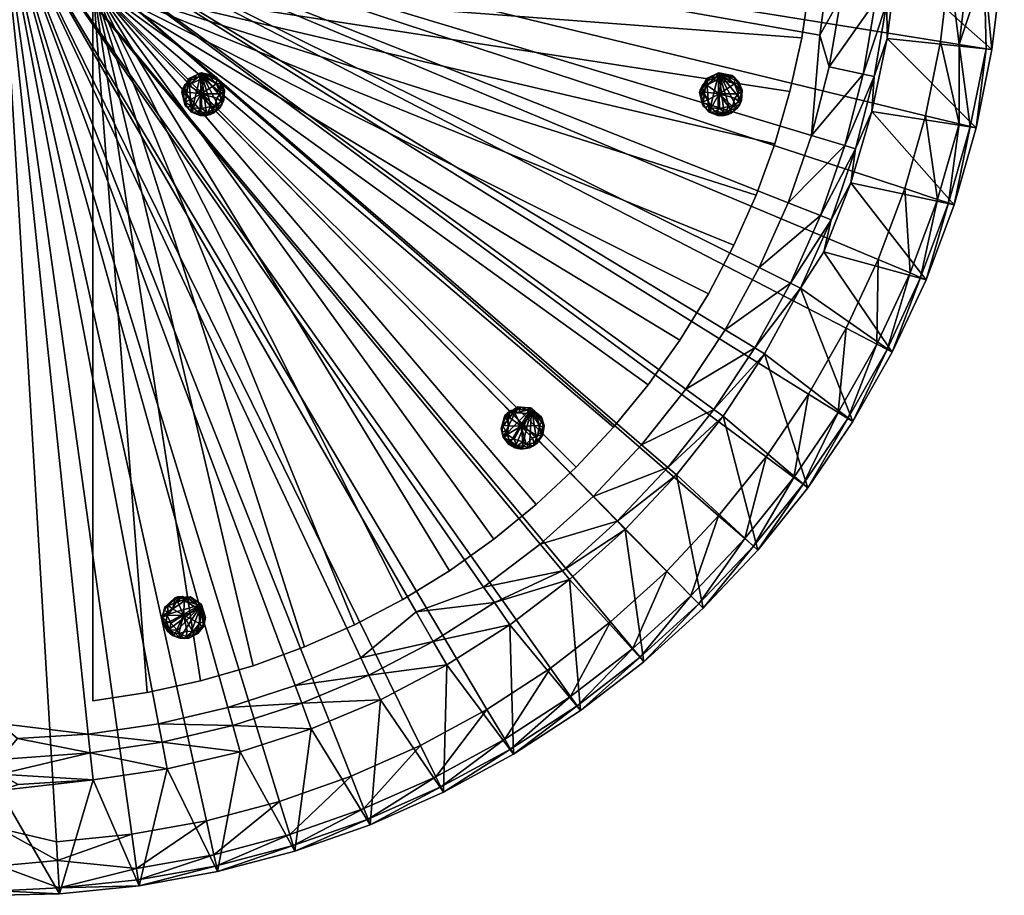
# Model space of a CAD drawing. Header units: millimetres. Extents: x -587 to 597, y -588 to 596.
# Tile 2 of 17: x 17 to 597, y -588 to -73. Entities that reach past the tile are written whole.
import ezdxf

# ---------------------------------------------------------------- set-up
doc = ezdxf.new("R2010")
doc.units = ezdxf.units.MM
doc.layers.get('0').update_dxf_attribs({"true_color": 0x5890e1})

msp = doc.modelspace()

# ---------------------------------------------------------------- meshes
at = {"color": 41, "true_color": 0xfcecad}
mesh = msp.add_polyface(dxfattribs=at)
corners = [(4.88, 3.61, 437.24), (4.88, -526.47, 40.3), (4.88, -588.19, 390.3), (211.92, -518.11, 436.24), (252.72, -500.02, 436.24), (38.34, -556.7, 436.24), (82.75, -552.27, 436.24), (126.67, -544.32, 436.24), (169.82, -532.91, 436.24), (223.23, -546.61, 403.2), (178.83, -562.21, 403.2), (188.48, -490.08, 29.89), (146.53, -503.72, 29.89), (4.88, -487.08, 7.24), (4.88, 3.61, 7.24), (103.58, -513.79, 29.89), (59.94, -520.23, 29.89), (58.26, -504.28, 12.6), (4.88, -516.81, 20.48), (4.88, -548.79, 437.24), (142.21, -488.27, 12.6), (100.57, -498.03, 12.6), (182.89, -475.05, 12.6), (15.91, -523, 29.89), (133.32, -574.25, 403.2), (229.15, -472.99, 29.89), (4.88, -508.28, 13.32), (15.34, -495.87, 8.24), (57.1, -493.24, 8.24), (98.49, -487.13, 8.24), (139.23, -477.58, 8.24), (179.02, -464.65, 8.24), (222.32, -458.48, 12.6), (217.59, -448.43, 8.24)]
mesh.append_faces([[corners[k] for k in face] for face in [(0, 1, 2), (0, 3, 4), (0, 5, 6), (7, 8, 0), (9, 10, 11), (11, 10, 12), (13, 1, 14), (15, 16, 17), (17, 16, 18), (0, 2, 19), (19, 5, 0), (11, 12, 20), (20, 12, 21), (0, 8, 3), (22, 11, 20), (0, 6, 7), (21, 15, 17), (16, 23, 18), (12, 24, 15), (12, 15, 21), (25, 11, 22), (17, 26, 27), (18, 1, 13), (28, 17, 27), (21, 17, 28), (29, 21, 28), (20, 21, 29), (22, 20, 30), (30, 20, 29), (31, 22, 30), (32, 22, 31), (33, 32, 31), (17, 18, 26), (13, 26, 18), (23, 1, 18), (16, 1, 23), (27, 13, 28), (26, 13, 27)]], dxfattribs={"color": 41})
mesh = msp.add_polyface(dxfattribs=at)
corners = [(534.96, 3.61, 40.3), (4.88, 3.61, 437.24), (596.67, 3.61, 390.3), (4.88, 3.61, 7.24), (469.38, -180.3, 8.24), (452.37, -218.53, 8.24), (522.38, -213.77, 436.24), (538.02, -171.97, 436.24), (4.88, -526.47, 40.3), (139.23, -477.58, 8.24), (98.49, -487.13, 8.24), (364.73, -427.17, 436.24), (397.81, -397.22, 436.24), (354.42, -353.34, 8.24), (323.33, -381.33, 8.24), (250.22, -421.34, 7.24), (217.59, -448.43, 8.24), (495.57, 3.61, 7.24), (493.7, -39.16, 7.24), (481.42, -293, 436.24), (503.47, -254.2, 436.24), (564.41, -40.99, 436.24), (557.28, 3.61, 437.24), (409.05, -290.04, 8.24), (383.07, -322.83, 8.24), (550.28, -129.05, 436.24), (559.1, -85.3, 436.24), (179.02, -464.65, 8.24), (428.42, -364.73, 436.24), (456.34, -329.92, 436.24), (291.95, -478.73, 436.24), (329.36, -454.4, 436.24), (57.1, -493.24, 8.24), (4.88, -487.08, 7.24), (290, -406.63, 8.24), (488.11, -81.6, 7.24), (483.14, -140.79, 8.24), (432.21, -255.19, 8.24), (252.72, -500.02, 436.24), (398.52, -336.18, 20.03), (425.58, -302.05, 20.03)]
mesh.append_faces([[corners[k] for k in face] for face in [(0, 1, 2), (0, 3, 1), (3, 4, 5), (6, 7, 1), (3, 8, 1), (9, 10, 3), (11, 12, 1), (13, 14, 3), (15, 16, 3), (17, 18, 3), (1, 19, 20), (1, 21, 22), (3, 23, 24), (1, 25, 26), (3, 27, 9), (1, 28, 29), (1, 30, 31), (3, 32, 33), (3, 14, 34), (3, 24, 13), (3, 34, 15), (3, 16, 27), (3, 35, 36), (37, 23, 3), (1, 7, 25), (1, 20, 6), (29, 19, 1), (1, 12, 28), (1, 31, 11), (38, 30, 1), (3, 10, 32), (26, 21, 1), (0, 17, 3), (2, 1, 22), (3, 5, 37), (36, 4, 3), (3, 18, 35), (39, 24, 40)]], dxfattribs={"color": 41})
mesh = msp.add_polyface(dxfattribs=at)
corners = [(530.7, -268.28, 403.2), (476.67, -230.59, 29.89), (490.31, -209.32, 40.3), (481, -348.13, 403.2), (431.01, -306, 29.89), (455.42, -269.25, 29.89), (452.37, -218.53, 8.24), (469.38, -180.3, 8.24), (488.37, -187.82, 20.03), (425.58, -302.05, 20.03), (470.66, -227.61, 20.03), (502.69, -146.69, 20.03), (483.14, -140.79, 8.24), (513.53, -104.51, 20.03), (507.44, -309.19, 403.2), (504.46, -307.34, 414.6), (498.75, -303.79, 424.45), (478.17, -346.05, 414.6), (493.55, -100.26, 8.24), (409.05, -290.04, 8.24), (432.21, -255.19, 8.24), (449.68, -265.77, 20.03), (472.77, -342.05, 424.45), (398.52, -336.18, 20.03), (403.61, -340.57, 29.89), (495.57, 3.61, 7.24), (515.12, -17.78, 12.6), (493.7, -39.16, 7.24), (509.12, -148.63, 29.89), (494.62, -190.29, 29.89), (383.07, -322.83, 8.24), (481.42, -293, 436.24), (456.34, -329.92, 436.24), (503.47, -254.2, 436.24), (500.53, -59.01, 8.24), (488.11, -81.6, 7.24), (506.24, -168.51, 40.3)]
mesh.append_faces([[corners[k] for k in face] for face in [(0, 1, 2), (3, 4, 5), (6, 7, 8), (4, 9, 5), (10, 6, 8), (11, 12, 13), (3, 5, 14), (15, 16, 17), (12, 18, 13), (19, 20, 21), (16, 22, 17), (23, 9, 4), (8, 7, 11), (14, 5, 1), (21, 20, 10), (20, 6, 10), (7, 12, 11), (24, 23, 4), (25, 26, 27), (8, 11, 28), (29, 8, 28), (10, 8, 29), (1, 10, 29), (21, 10, 1), (5, 21, 1), (9, 21, 5), (9, 19, 21), (30, 19, 9), (31, 32, 22), (16, 31, 22), (33, 31, 16), (15, 17, 3), (14, 15, 3), (27, 34, 35), (35, 18, 12), (35, 34, 18), (2, 29, 36), (2, 1, 29)]], dxfattribs={"color": 41})
mesh = msp.add_polyface(dxfattribs=at)
corners = [(589.36, -90.16, 403.2), (527.73, -83.64, 40.3), (533.15, -40.17, 40.3), (594.96, -43.42, 403.2), (520.79, -61.57, 20.03), (500.53, -59.01, 8.24), (515.12, -17.78, 12.6), (570.05, -87.06, 431.88), (585.89, -89.6, 414.6), (584.76, -42.61, 424.45), (596.67, 3.61, 390.3), (534.96, 3.61, 40.3), (579.26, 3.61, 430.66), (575.47, -41.87, 431.88), (513.53, -104.51, 20.03), (493.55, -100.26, 8.24), (531.14, -18.45, 29.89), (580.06, -136.3, 403.2), (576.65, -135.47, 414.6), (594.01, 3.61, 413.08), (527.45, -62.41, 29.89), (525.29, 3.61, 20.48), (495.57, 3.61, 7.24), (520.1, -105.91, 29.89), (559.1, -85.3, 436.24), (570.12, -133.88, 424.45), (564.41, -40.99, 436.24), (557.28, 3.61, 437.24), (493.7, -39.16, 7.24), (518.74, -126.52, 40.3)]
mesh.append_faces([[corners[k] for k in face] for face in [(0, 1, 2), (0, 2, 3), (4, 5, 6), (7, 8, 9), (10, 3, 11), (9, 12, 13), (14, 15, 4), (7, 9, 13), (4, 6, 16), (17, 1, 0), (18, 8, 7), (9, 19, 12), (2, 20, 16), (21, 22, 11), (15, 5, 4), (21, 6, 22), (3, 19, 9), (0, 3, 9), (20, 4, 16), (14, 4, 20), (23, 14, 20), (21, 16, 6), (11, 16, 21), (7, 24, 25), (26, 24, 7), (19, 27, 12), (13, 12, 27), (10, 27, 19), (3, 10, 19), (8, 0, 9), (17, 0, 8), (11, 3, 2), (2, 16, 11), (28, 6, 5), (13, 27, 26), (7, 13, 26), (1, 20, 2), (1, 23, 20), (29, 23, 1)]], dxfattribs={"color": 41})
mesh = msp.add_polyface(dxfattribs=at)
corners = [(59.88, -51.39, 6.24), (296.08, -378.44, 6.24), (450.44, -175.91, 6.24), (184.4, -441.95, 6.24), (386.92, -287.59, 6.24), (59.88, -473.6, 6.24), (482.09, -51.39, 7.24), (422.43, -233.88, 6.24), (344.55, -336.06, 6.24), (242.37, -413.94, 6.24), (470.44, -114.72, 6.24), (123.2, -461.96, 6.24), (321.02, -358.06, 6.24), (366.55, -312.54, 6.24), (269.82, -397.09, 6.24), (405.58, -261.33, 6.24), (213.85, -428.92, 6.24), (437.41, -205.37, 6.24), (154.14, -452.98, 6.24), (461.47, -145.65, 6.24), (91.74, -468.84, 6.24), (477.33, -83.25, 6.24)]
mesh.append_faces([[corners[k] for k in face] for face in [(15, 0, 7), (0, 15, 7), (9, 14, 0), (9, 0, 14), (12, 0, 8), (12, 8, 0), (11, 0, 18), (0, 11, 18), (19, 0, 10), (0, 19, 10), (17, 0, 2), (17, 2, 0), (13, 0, 4), (0, 13, 4), (3, 0, 16), (0, 3, 16), (0, 21, 6), (21, 0, 6), (5, 20, 0), (5, 0, 20), (1, 0, 12), (0, 1, 12), (8, 0, 13), (0, 8, 13), (14, 0, 1), (0, 14, 1), (4, 15, 0), (4, 0, 15), (16, 0, 9), (0, 16, 9), (7, 0, 17), (0, 7, 17), (18, 0, 3), (18, 3, 0), (2, 0, 19), (0, 2, 19), (20, 0, 11), (0, 20, 11), (10, 0, 21), (10, 21, 0)]], dxfattribs={"color": 41})
mesh = msp.add_polyface(dxfattribs=at)
corners = [(567.13, -181.56, 403.2), (518.74, -126.52, 40.3), (580.06, -136.3, 403.2), (521.61, -263.58, 424.45), (498.75, -303.79, 424.45), (504.46, -307.34, 414.6), (530.7, -268.28, 403.2), (490.31, -209.32, 40.3), (550.64, -225.64, 403.2), (563.79, -180.46, 414.6), (576.65, -135.47, 414.6), (570.12, -133.88, 424.45), (547.4, -224.28, 414.6), (541.21, -221.68, 424.45), (527.58, -266.66, 414.6), (557.41, -178.35, 424.45), (506.24, -168.51, 40.3), (570.05, -87.06, 431.88), (527.73, -83.64, 40.3), (507.44, -309.19, 403.2), (476.67, -230.59, 29.89), (502.69, -146.69, 20.03), (513.53, -104.51, 20.03), (520.1, -105.91, 29.89), (509.12, -148.63, 29.89), (522.38, -213.77, 436.24), (503.47, -254.2, 436.24), (538.02, -171.97, 436.24), (550.28, -129.05, 436.24), (559.1, -85.3, 436.24), (585.89, -89.6, 414.6), (494.62, -190.29, 29.89)]
mesh.append_faces([[corners[k] for k in face] for face in [(0, 1, 2), (3, 4, 5), (6, 7, 8), (9, 10, 11), (12, 13, 14), (15, 13, 12), (0, 16, 1), (11, 10, 17), (11, 15, 9), (13, 3, 14), (2, 1, 18), (8, 7, 16), (8, 16, 0), (9, 15, 12), (19, 20, 6), (14, 3, 5), (21, 22, 23), (24, 21, 23), (25, 26, 3), (3, 26, 4), (13, 25, 3), (27, 25, 13), (15, 27, 13), (28, 27, 15), (11, 28, 15), (29, 28, 11), (0, 2, 10), (10, 2, 30), (14, 5, 19), (9, 0, 10), (8, 0, 9), (6, 14, 19), (12, 14, 6), (8, 12, 6), (9, 12, 8), (1, 24, 23), (16, 24, 1), (16, 31, 24)]], dxfattribs={"color": 41})
at = {"color": 18, "true_color": 0x050505}
mesh = msp.add_polyface(dxfattribs=at)
corners = [(137.03, -114.77, 2.44), (118.34, -106.53, 1.75), (130.3, -125.59, 0.64), (114.3, -114.98, 0.64), (121.53, -126.53, 0.64), (132.72, -110.24, 0.25), (127.86, -105.48, 1.14), (117.38, -122.96, 0.25), (123.67, -116.09, -0.11), (127.27, -127.45, 1.14), (123.53, -103.77, 6.24), (113.97, -121, 1.75), (136.88, -120.01, 3.19), (134.32, -124.65, 3.19), (122.07, -106.09, 0.64), (132.88, -106.74, 3.19), (113.86, -111.03, 2.44), (118.52, -127.2, 3.19), (122.86, -128.93, 6.24), (116.43, -111.11, 0.25), (134.85, -116.13, 0.25), (115.66, -124.46, 2.44), (131.1, -126.95, 2.44), (112.22, -115.38, 6.24), (125.41, -106.44, 0.25), (113.04, -116.08, 1.75), (131.33, -105.45, 6.24), (131.64, -123.72, 0.25), (122.89, -104.02, 3.19), (135.3, -120.79, 1.14), (118.94, -124.4, 0.25), (116.27, -107.06, 6.24), (122.38, -127.97, 1.75), (129.34, -104.98, 2.44), (114.94, -117.19, 0.25), (135.25, -113.86, 0.64), (114.11, -123.13, 6.24), (137.36, -114.04, 6.24), (134.92, -110.11, 1.75), (128.82, -128.3, 3.19), (117.86, -126.98, 6.24), (116.78, -108.5, 1.14), (135.85, -122.47, 3.19), (123.99, -124.75, -0.1), (130.74, -127.66, 6.24), (135.27, -109.09, 6.24), (112.7, -113.42, 3.19), (117.14, -119.66, -0.1), (132.92, -118.82, -0.1), (129.15, -123.63, -0.1), (126.9, -128.93, 6.24)]
mesh.append_faces([[corners[k] for k in face] for face in [(12, 10, 13), (43, 30, 8), (40, 31, 36), (8, 3, 19), (49, 43, 8), (44, 10, 50), (45, 10, 37), (8, 48, 27), (8, 19, 24), (26, 33, 10), (8, 47, 3), (36, 31, 23), (5, 20, 8), (8, 24, 5), (9, 43, 49), (18, 10, 40), (40, 10, 31), (28, 14, 1), (3, 47, 34), (21, 7, 17), (27, 48, 29), (37, 10, 12), (27, 29, 42), (9, 2, 22), (28, 6, 24), (6, 5, 24), (38, 0, 35), (15, 5, 6), (19, 3, 16), (23, 25, 36), (18, 17, 32), (4, 17, 30), (50, 39, 44), (50, 32, 39), (41, 19, 16), (14, 19, 41), (29, 20, 0), (35, 0, 20), (36, 25, 11), (11, 7, 21), (13, 10, 44), (13, 22, 2), (23, 46, 25), (23, 41, 16), (24, 19, 14), (28, 24, 14), (34, 25, 3), (46, 3, 25), (26, 15, 33), (45, 0, 38), (27, 13, 2), (8, 27, 49), (10, 28, 1), (10, 33, 28), (12, 29, 0), (12, 42, 29), (7, 30, 17), (8, 30, 47), (31, 41, 23), (10, 1, 31), (32, 17, 4), (9, 32, 4), (6, 28, 33), (15, 6, 33), (34, 47, 11), (11, 25, 34), (20, 5, 35), (35, 5, 38), (36, 11, 21), (36, 21, 40), (37, 0, 45), (37, 12, 0), (45, 38, 15), (38, 5, 15), (32, 9, 39), (9, 22, 39), (40, 21, 17), (40, 17, 18), (31, 1, 41), (1, 14, 41), (13, 42, 12), (42, 13, 27), (30, 43, 4), (4, 43, 9), (44, 39, 22), (44, 22, 13), (26, 10, 45), (45, 15, 26), (16, 3, 46), (23, 16, 46), (30, 7, 47), (11, 47, 7), (20, 48, 8), (29, 48, 20), (27, 2, 49), (2, 9, 49), (50, 10, 18), (18, 32, 50)]], dxfattribs={"color": 18})
mesh = msp.add_polyface(dxfattribs=at)
corners = [(442.03, -114.77, 2.44), (423.34, -106.53, 1.75), (435.3, -125.59, 0.64), (419.3, -114.98, 0.64), (426.53, -126.53, 0.64), (437.72, -110.24, 0.25), (432.86, -105.48, 1.14), (422.38, -122.96, 0.25), (428.67, -116.09, -0.11), (432.27, -127.45, 1.14), (428.53, -103.77, 6.24), (418.97, -121, 1.75), (441.88, -120.01, 3.19), (439.32, -124.65, 3.19), (427.07, -106.09, 0.64), (437.88, -106.74, 3.19), (418.86, -111.03, 2.44), (423.52, -127.2, 3.19), (427.86, -128.93, 6.24), (421.43, -111.11, 0.25), (439.85, -116.13, 0.25), (420.66, -124.46, 2.44), (436.1, -126.95, 2.44), (417.22, -115.38, 6.24), (430.41, -106.44, 0.25), (418.04, -116.08, 1.75), (436.33, -105.45, 6.24), (436.64, -123.72, 0.25), (427.89, -104.02, 3.19), (440.3, -120.79, 1.14), (423.94, -124.4, 0.25), (421.27, -107.06, 6.24), (427.38, -127.97, 1.75), (434.34, -104.98, 2.44), (419.94, -117.19, 0.25), (440.25, -113.86, 0.64), (419.11, -123.13, 6.24), (442.36, -114.04, 6.24), (439.92, -110.11, 1.75), (433.82, -128.3, 3.19), (422.86, -126.98, 6.24), (421.78, -108.5, 1.14), (440.85, -122.47, 3.19), (428.99, -124.75, -0.1), (435.74, -127.66, 6.24), (440.27, -109.09, 6.24), (417.7, -113.42, 3.19), (422.14, -119.66, -0.1), (437.92, -118.82, -0.1), (434.15, -123.63, -0.1), (431.9, -128.93, 6.24)]
mesh.append_faces([[corners[k] for k in face] for face in [(12, 10, 13), (43, 30, 8), (40, 31, 36), (8, 3, 19), (49, 43, 8), (44, 10, 50), (45, 10, 37), (8, 48, 27), (8, 19, 24), (26, 33, 10), (8, 47, 3), (36, 31, 23), (5, 20, 8), (8, 24, 5), (9, 43, 49), (18, 10, 40), (40, 10, 31), (28, 14, 1), (3, 47, 34), (21, 7, 17), (27, 48, 29), (37, 10, 12), (27, 29, 42), (9, 2, 22), (28, 6, 24), (6, 5, 24), (38, 0, 35), (15, 5, 6), (19, 3, 16), (23, 25, 36), (18, 17, 32), (4, 17, 30), (50, 39, 44), (50, 32, 39), (41, 19, 16), (14, 19, 41), (29, 20, 0), (35, 0, 20), (36, 25, 11), (11, 7, 21), (13, 10, 44), (13, 22, 2), (23, 46, 25), (23, 41, 16), (24, 19, 14), (28, 24, 14), (34, 25, 3), (46, 3, 25), (26, 15, 33), (45, 0, 38), (27, 13, 2), (8, 27, 49), (10, 28, 1), (10, 33, 28), (12, 29, 0), (12, 42, 29), (7, 30, 17), (8, 30, 47), (31, 41, 23), (10, 1, 31), (32, 17, 4), (9, 32, 4), (6, 28, 33), (15, 6, 33), (34, 47, 11), (11, 25, 34), (20, 5, 35), (35, 5, 38), (36, 11, 21), (36, 21, 40), (37, 0, 45), (37, 12, 0), (45, 38, 15), (38, 5, 15), (32, 9, 39), (9, 22, 39), (40, 21, 17), (40, 17, 18), (31, 1, 41), (1, 14, 41), (13, 42, 12), (42, 13, 27), (30, 43, 4), (4, 43, 9), (44, 39, 22), (44, 22, 13), (26, 10, 45), (45, 15, 26), (16, 3, 46), (23, 16, 46), (30, 7, 47), (11, 47, 7), (20, 48, 8), (29, 48, 20), (27, 2, 49), (2, 9, 49), (50, 10, 18), (18, 32, 50)]], dxfattribs={"color": 18})
mesh = msp.add_polyface(dxfattribs=at)
corners = [(324.27, -317.48, 2.44), (312.21, -301, 1.75), (313.04, -323.5, 0.64), (304.48, -306.3, 0.64), (304.97, -319.92, 0.64), (322.81, -311.41, 0.25), (320.97, -304.86, 1.14), (303.16, -314.75, 0.25), (312.05, -311.95, -0.11), (309.48, -323.59, 1.14), (318.09, -301.21, 6.24), (301.19, -311.35, 1.75), (321.53, -321.95, 3.19), (316.98, -324.68, 3.19), (315.66, -302.49, 0.64), (324.7, -308.46, 3.19), (306.08, -302.67, 2.44), (302.03, -318.99, 3.19), (304.92, -322.67, 6.24), (308.27, -304.01, 0.25), (321.7, -317.57, 0.25), (300.92, -315.19, 2.44), (313.05, -325.07, 2.44), (302.48, -305.61, 6.24), (318.38, -304.46, 0.25), (302.85, -306.63, 1.75), (324, -306.56, 6.24), (315.13, -322.54, 0.25), (317.4, -301.1, 3.19), (319.77, -321.84, 1.14), (303.79, -316.77, 0.25), (310.15, -300.43, 6.24), (304.99, -321.59, 1.75), (322.51, -305.16, 2.44), (303.94, -308.54, 0.25), (323.19, -315.81, 0.64), (300.25, -313.27, 6.24), (324.93, -317.02, 6.24), (324.77, -312.4, 1.75), (310.4, -325.09, 3.19), (301.57, -318.47, 6.24), (309.87, -301.93, 1.14), (319.4, -323.56, 3.19), (307.99, -319.61, -0.1), (312.38, -325.5, 6.24), (325.59, -311.69, 6.24), (303.88, -304.15, 3.19), (304.6, -311.78, -0.1), (318.7, -318.94, -0.1), (313.02, -321.22, -0.1), (308.42, -324.69, 6.24)]
mesh.append_faces([[corners[k] for k in face] for face in [(12, 10, 13), (43, 30, 8), (40, 31, 36), (8, 3, 19), (49, 43, 8), (44, 10, 50), (45, 10, 37), (8, 48, 27), (8, 19, 24), (26, 33, 10), (8, 47, 3), (36, 31, 23), (5, 20, 8), (8, 24, 5), (9, 43, 49), (18, 10, 40), (40, 10, 31), (28, 14, 1), (3, 47, 34), (21, 7, 17), (27, 48, 29), (37, 10, 12), (27, 29, 42), (9, 2, 22), (28, 6, 24), (6, 5, 24), (38, 0, 35), (15, 5, 6), (19, 3, 16), (23, 25, 36), (18, 17, 32), (4, 17, 30), (50, 39, 44), (50, 32, 39), (41, 19, 16), (14, 19, 41), (29, 20, 0), (35, 0, 20), (36, 25, 11), (11, 7, 21), (13, 10, 44), (13, 22, 2), (23, 46, 25), (23, 41, 16), (24, 19, 14), (28, 24, 14), (34, 25, 3), (46, 3, 25), (26, 15, 33), (45, 0, 38), (27, 13, 2), (8, 27, 49), (10, 28, 1), (10, 33, 28), (12, 29, 0), (12, 42, 29), (7, 30, 17), (8, 30, 47), (31, 41, 23), (10, 1, 31), (32, 17, 4), (9, 32, 4), (6, 28, 33), (15, 6, 33), (34, 47, 11), (11, 25, 34), (20, 5, 35), (35, 5, 38), (36, 11, 21), (36, 21, 40), (37, 0, 45), (37, 12, 0), (45, 38, 15), (38, 5, 15), (32, 9, 39), (9, 22, 39), (40, 21, 17), (40, 17, 18), (31, 1, 41), (1, 14, 41), (13, 42, 12), (42, 13, 27), (30, 43, 4), (4, 43, 9), (44, 39, 22), (44, 22, 13), (26, 10, 45), (45, 15, 26), (16, 3, 46), (23, 16, 46), (30, 7, 47), (11, 47, 7), (20, 48, 8), (29, 48, 20), (27, 2, 49), (2, 9, 49), (50, 10, 18), (18, 32, 50)]], dxfattribs={"color": 18})
at = {"color": 41, "true_color": 0xfcecad}
mesh = msp.add_polyface(dxfattribs=at)
corners = [(419.27, -419.11, 403.2), (403.61, -340.57, 29.89), (451.55, -384.85, 403.2), (373.41, -372.72, 29.89), (448.9, -382.54, 414.6), (443.83, -378.14, 424.45), (416.81, -416.6, 414.6), (412.11, -411.8, 424.45), (377.82, -442.84, 424.45), (382.12, -448, 414.6), (472.77, -342.05, 424.45), (345.05, -476.54, 414.6), (347.08, -479.41, 403.2), (340.63, -402.24, 29.89), (384.38, -450.7, 403.2), (368.71, -367.93, 20.03), (341.17, -471.06, 424.45), (398.52, -336.18, 20.03), (336.35, -397.07, 20.03), (478.17, -346.05, 414.6), (431.01, -306, 29.89), (481, -348.13, 403.2), (364.73, -427.17, 436.24), (329.36, -454.4, 436.24), (354.42, -353.34, 8.24), (383.07, -322.83, 8.24), (397.81, -397.22, 436.24), (428.42, -364.73, 436.24), (456.34, -329.92, 436.24), (323.33, -381.33, 8.24)]
mesh.append_faces([[corners[k] for k in face] for face in [(0, 1, 2), (0, 3, 1), (4, 5, 6), (7, 8, 9), (10, 5, 4), (9, 8, 11), (12, 13, 14), (3, 15, 1), (5, 7, 6), (8, 16, 11), (15, 17, 1), (18, 15, 3), (6, 7, 9), (14, 3, 0), (19, 10, 4), (2, 20, 21), (3, 13, 18), (14, 13, 3), (2, 1, 20), (22, 23, 16), (24, 25, 17), (26, 22, 8), (8, 22, 16), (7, 26, 8), (27, 26, 7), (5, 27, 7), (28, 27, 5), (15, 24, 17), (29, 24, 15), (10, 28, 5), (18, 29, 15), (9, 11, 12), (14, 9, 12), (6, 9, 14), (0, 6, 14), (4, 6, 0), (19, 4, 2), (2, 4, 0), (21, 19, 2)]], dxfattribs={"color": 41})
mesh = msp.add_polyface(dxfattribs=at)
corners = [(307.63, -505.07, 403.2), (266.25, -527.52, 403.2), (268.24, -452.55, 29.89), (229.15, -472.99, 29.89), (305.83, -502.05, 414.6), (302.39, -496.28, 424.45), (264.7, -524.36, 414.6), (341.17, -471.06, 424.45), (347.08, -479.41, 403.2), (305.49, -428.91, 29.89), (340.63, -402.24, 29.89), (261.74, -518.34, 424.45), (219.46, -537.1, 424.45), (221.93, -543.34, 414.6), (296.34, -415.74, 12.6), (222.32, -458.48, 12.6), (260.22, -438.66, 12.6), (182.89, -475.05, 12.6), (336.35, -397.07, 20.03), (223.23, -546.61, 403.2), (345.05, -476.54, 414.6), (188.48, -490.08, 29.89), (252.72, -500.02, 436.24), (211.92, -518.11, 436.24), (291.95, -478.73, 436.24), (329.36, -454.4, 436.24), (290, -406.63, 8.24), (323.33, -381.33, 8.24), (250.22, -421.34, 7.24), (217.59, -448.43, 8.24)]
mesh.append_faces([[corners[k] for k in face] for face in [(0, 1, 2), (2, 1, 3), (4, 5, 6), (7, 5, 4), (8, 9, 10), (11, 12, 13), (10, 9, 14), (2, 3, 15), (5, 11, 6), (14, 9, 16), (16, 2, 15), (15, 3, 17), (18, 10, 14), (6, 11, 13), (1, 19, 3), (0, 9, 8), (20, 7, 4), (3, 19, 21), (2, 9, 0), (9, 2, 16), (22, 23, 12), (11, 22, 12), (24, 22, 11), (5, 24, 11), (25, 24, 5), (7, 25, 5), (26, 27, 18), (28, 16, 29), (14, 16, 28), (14, 26, 18), (28, 26, 14), (16, 15, 29), (6, 13, 19), (1, 6, 19), (4, 6, 1), (0, 4, 1), (20, 4, 0), (8, 20, 0)]], dxfattribs={"color": 41})
at = {"color": 18, "true_color": 0x050505}
mesh = msp.add_polyface(dxfattribs=at)
corners = [(120.94, -434.16, 2.44), (118.73, -413.85, 1.75), (108.2, -433.75, 0.64), (109.39, -414.58, 0.64), (103, -426.62, 0.64), (122.71, -428.17, 0.25), (124.39, -421.58, 1.14), (104.02, -421.24, 0.25), (113.12, -423.25, -0.11), (105.08, -432.05, 1.14), (123.72, -416.97, 6.24), (104.02, -417.31, 1.75), (116.32, -436.66, 3.19), (111.03, -436.75, 3.19), (120.98, -416.87, 0.64), (125.82, -426.56, 3.19), (112.59, -412.23, 2.44), (100.92, -424.34, 3.19), (101.59, -428.97, 6.24), (113.81, -414.49, 0.25), (118.67, -432.95, 0.25), (101.86, -420.5, 2.44), (107.42, -435.12, 2.44), (108.01, -412.98, 6.24), (122.34, -419.94, 0.25), (107.81, -414.05, 1.75), (126.16, -424.57, 6.24), (110.5, -433.97, 0.25), (123.18, -416.54, 3.19), (114.86, -435.68, 1.14), (103.56, -423.31, 0.25), (117.23, -412.33, 6.24), (102.18, -428.07, 1.75), (125.57, -422.61, 2.44), (107.8, -416.25, 0.25), (120.84, -432.17, 0.64), (102.24, -418.5, 6.24), (121.74, -434.09, 6.24), (123.92, -430.01, 1.75), (105.12, -433.82, 3.19), (100.78, -423.67, 6.24), (116.24, -413.49, 1.14), (113.68, -436.99, 3.19), (105.78, -427.86, -0.1), (106.63, -435.16, 6.24), (124.98, -429.8, 6.24), (109.94, -412.42, 3.19), (106.76, -419.38, -0.1), (115.38, -432.63, -0.1), (109.32, -431.77, -0.1), (103.61, -432.47, 6.24)]
mesh.append_faces([[corners[k] for k in face] for face in [(12, 10, 13), (43, 30, 8), (40, 31, 36), (8, 3, 19), (49, 43, 8), (44, 10, 50), (45, 10, 37), (8, 48, 27), (8, 19, 24), (26, 33, 10), (8, 47, 3), (36, 31, 23), (5, 20, 8), (8, 24, 5), (9, 43, 49), (18, 10, 40), (40, 10, 31), (28, 14, 1), (3, 47, 34), (21, 7, 17), (27, 48, 29), (37, 10, 12), (27, 29, 42), (9, 2, 22), (28, 6, 24), (6, 5, 24), (38, 0, 35), (15, 5, 6), (19, 3, 16), (23, 25, 36), (18, 17, 32), (4, 17, 30), (50, 39, 44), (50, 32, 39), (41, 19, 16), (14, 19, 41), (29, 20, 0), (35, 0, 20), (36, 25, 11), (11, 7, 21), (13, 10, 44), (13, 22, 2), (23, 46, 25), (23, 41, 16), (24, 19, 14), (28, 24, 14), (34, 25, 3), (46, 3, 25), (26, 15, 33), (45, 0, 38), (27, 13, 2), (8, 27, 49), (10, 28, 1), (10, 33, 28), (12, 29, 0), (12, 42, 29), (7, 30, 17), (8, 30, 47), (31, 41, 23), (10, 1, 31), (32, 17, 4), (9, 32, 4), (6, 28, 33), (15, 6, 33), (34, 47, 11), (11, 25, 34), (20, 5, 35), (35, 5, 38), (36, 11, 21), (36, 21, 40), (37, 0, 45), (37, 12, 0), (45, 38, 15), (38, 5, 15), (32, 9, 39), (9, 22, 39), (40, 21, 17), (40, 17, 18), (31, 1, 41), (1, 14, 41), (13, 42, 12), (42, 13, 27), (30, 43, 4), (4, 43, 9), (44, 39, 22), (44, 22, 13), (26, 10, 45), (45, 15, 26), (16, 3, 46), (23, 16, 46), (30, 7, 47), (11, 47, 7), (20, 48, 8), (29, 48, 20), (27, 2, 49), (2, 9, 49), (50, 10, 18), (18, 32, 50)]], dxfattribs={"color": 18})
at = {"color": 41, "true_color": 0xfcecad}
mesh = msp.add_polyface(dxfattribs=at)
corners = [(103.58, -513.79, 29.89), (87.01, -582.62, 403.2), (59.94, -520.23, 29.89), (40.17, -587.29, 391.28), (175.82, -552.43, 424.45), (131.1, -564.26, 424.45), (132.56, -570.81, 414.6), (86.52, -579.14, 414.6), (85.59, -572.49, 424.45), (39.96, -583.79, 414.6), (221.93, -543.34, 414.6), (219.46, -537.1, 424.45), (177.79, -558.85, 414.6), (133.32, -574.25, 403.2), (4.88, -585.52, 413.08), (4.88, -570.77, 430.66), (178.83, -562.21, 403.2), (146.53, -503.72, 29.89), (39, -567.78, 431.88), (4.88, -526.47, 40.3), (4.88, -548.79, 437.24), (4.88, -588.19, 390.3), (82.75, -552.27, 436.24), (126.67, -544.32, 436.24), (169.82, -532.91, 436.24), (211.92, -518.11, 436.24), (38.34, -556.7, 436.24), (223.23, -546.61, 403.2)]
mesh.append_faces([[corners[k] for k in face] for face in [(0, 1, 2), (1, 3, 2), (4, 5, 6), (7, 8, 9), (10, 11, 12), (1, 9, 3), (6, 5, 7), (13, 1, 0), (14, 9, 15), (11, 4, 12), (5, 8, 7), (16, 13, 17), (12, 4, 6), (15, 9, 18), (8, 18, 9), (2, 3, 19), (14, 3, 9), (20, 21, 14), (8, 22, 18), (23, 22, 8), (5, 23, 8), (24, 23, 5), (4, 24, 5), (25, 24, 4), (11, 25, 4), (20, 18, 26), (26, 18, 22), (14, 15, 20), (15, 18, 20), (3, 21, 19), (21, 3, 14), (1, 7, 9), (6, 7, 1), (13, 6, 1), (12, 6, 13), (10, 12, 16), (16, 12, 13), (27, 10, 16)]], dxfattribs={"color": 41})

doc.saveas('drawing.dxf')
